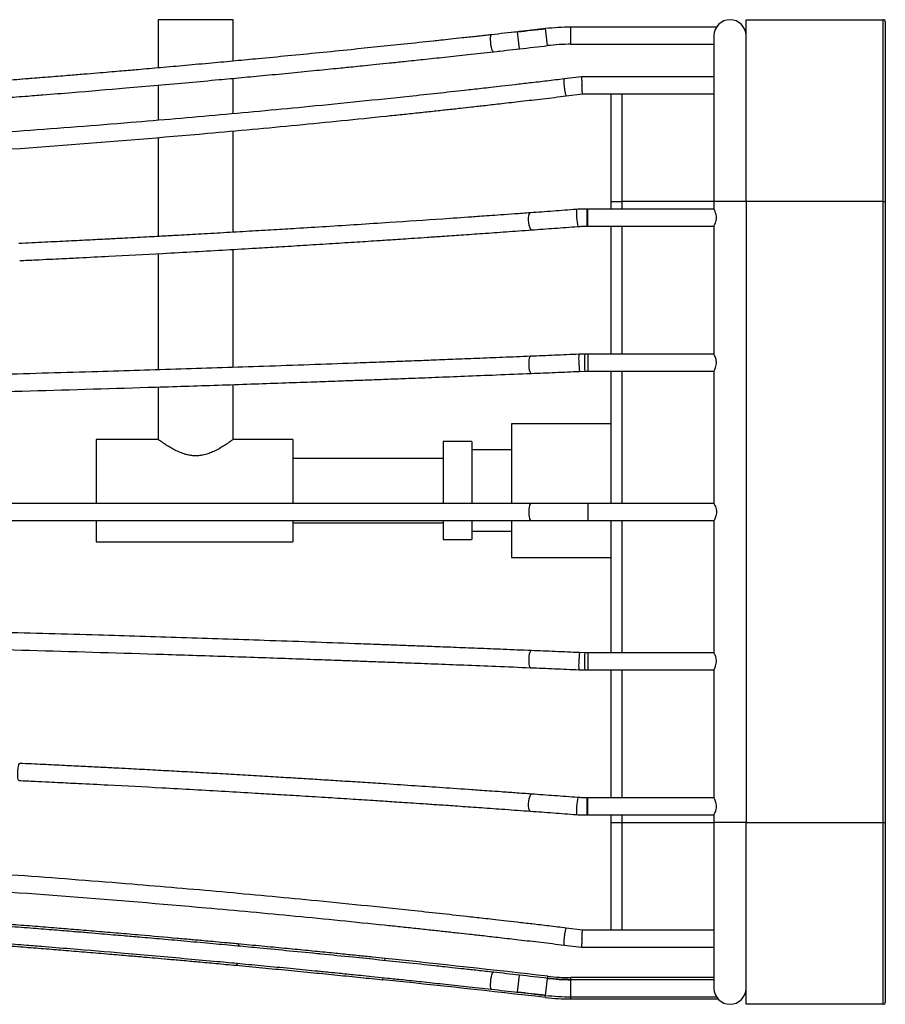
# Model space of a CAD drawing. Header units: millimetres. Extents: x 3 to 415, y 5 to 292.
# Tile 6 of 17: x 77 to 117, y 189 to 235. Entities that reach past the tile are written whole.
import ezdxf

# ---------------------------------------------------------------- set-up
doc = ezdxf.new("R2010")
doc.units = ezdxf.units.MM

msp = doc.modelspace()

# ---------------------------------------------------------------- linework, layer by layer
at = {"color": 7, "linetype": 'Continuous', "lineweight": 25}
for p, q in [((83.0283, 234.7426), (83.0283, 232.4995)), ((86.5283, 234.7426), (83.0283, 234.7426)), ((86.5283, 232.8166), (86.5283, 234.7426)), ((110.4745, 234.7426), (116.8745, 234.7426)), ((110.4745, 226.2426), (110.4745, 234.7426)), ((116.8745, 226.2426), (116.8745, 234.7426)), ((116.9745, 234.6426), (116.9745, 226.2426)), ((101.1117, 234.3246), (100.0746, 234.2062)), ((109.0901, 234.3926), (102.2996, 234.3926)), ((98.8811, 234.0718), (97.6353, 233.934)), ((108.9745, 233.9926), (108.9745, 226.2426)), ((98.9067, 233.2698), (98.9698, 233.2768)), ((99.7902, 233.3689), (99.8988, 233.3811)), ((102.2996, 233.5926), (108.9745, 233.5926)), ((86.5283, 230.3482), (86.5283, 232.0031)), ((102.7935, 232.0718), (101.9834, 231.9742)), ((102.7935, 232.0718), (101.9834, 231.9742)), ((102.7886, 232.0712), (102.7884, 232.0712)), ((108.9745, 232.0712), (102.7886, 232.0712)), ((83.0283, 231.6859), (83.0283, 230.0426)), ((102.0786, 231.1799), (102.8369, 231.2712)), ((102.0786, 231.1799), (102.8369, 231.2712)), ((102.8363, 231.2712), (108.9745, 231.2712)), ((104.1753, 231.2712), (104.1745, 231.2426)), ((104.1745, 226.2426), (104.1745, 231.2426)), ((86.5283, 224.811), (86.5283, 229.5462)), ((83.0283, 229.245), (83.0283, 224.6151)), ((103.0892, 225.8973), (103.0389, 225.8973)), ((108.976, 225.8973), (103.0892, 225.8973)), ((104.1745, 225.8973), (104.1745, 226.2426)), ((104.1745, 226.2426), (104.6745, 226.2426)), ((108.9745, 226.2426), (108.9745, 225.8943)), ((116.8745, 226.2426), (110.4745, 226.2426)), ((110.4745, 226.2426), (110.4745, 197.2426)), ((116.8745, 197.2426), (116.8745, 226.2426)), ((116.8745, 226.2426), (116.9745, 226.2426)), ((116.9745, 226.2426), (116.9745, 197.2426)), ((103.0389, 225.0973), (103.0892, 225.0973)), ((103.0892, 225.0973), (108.9771, 225.0973)), ((104.1745, 219.1172), (104.1745, 225.0973)), ((108.9745, 225.1021), (108.9745, 219.1123)), ((83.0283, 223.8142), (83.0283, 218.3834)), ((86.5283, 218.497), (86.5283, 224.0097)), ((102.9409, 219.1172), (102.6671, 219.1113)), ((103.0892, 219.1172), (102.9409, 219.1172)), ((108.9771, 219.1172), (103.0892, 219.1172)), ((102.7014, 218.312), (102.9409, 218.3172)), ((102.9409, 218.3172), (103.0892, 218.3172)), ((103.0892, 218.3172), (108.976, 218.3172)), ((104.1745, 212.1426), (104.1745, 218.3172)), ((108.9745, 218.3201), (108.9745, 212.1377)), ((83.0283, 217.5822), (83.0283, 215.1284)), ((86.5283, 215.127), (86.5283, 217.6957)), ((104.1745, 215.8664), (99.5246, 215.8664)), ((99.5246, 215.8664), (99.5246, 212.7426)), ((83.0307, 215.1301), (80.1369, 215.1301)), ((80.1369, 215.1301), (80.1369, 212.7426)), ((89.3154, 215.1301), (86.5241, 215.1301)), ((89.3154, 215.1301), (89.3154, 212.7426)), ((97.6727, 215.032), (96.3342, 215.032)), ((96.3342, 215.032), (96.3342, 212.7426)), ((97.6727, 215.032), (97.6727, 212.7426)), ((99.5246, 214.6393), (97.6727, 214.6393)), ((96.3342, 214.2466), (89.3154, 214.2466)), ((80.1369, 212.7426), (80.1369, 212.1426)), ((89.3154, 212.7426), (89.3154, 212.1426)), ((96.3342, 212.7426), (96.3342, 212.1426)), ((97.6727, 212.7426), (97.6727, 212.1426)), ((99.5246, 212.7426), (99.5246, 212.1426)), ((100.4311, 212.1426), (30.9721, 212.1426)), ((103.0892, 212.1426), (100.4311, 212.1426)), ((108.9771, 212.1426), (103.0892, 212.1426)), ((30.9726, 211.3426), (100.4311, 211.3426)), ((80.1369, 211.3426), (80.1369, 210.3551)), ((89.3154, 211.3426), (89.3154, 210.3551)), ((89.3154, 211.2386), (96.3342, 211.2386)), ((96.3342, 211.3426), (96.3342, 210.4533)), ((97.6727, 211.3426), (97.6727, 210.4533)), ((99.5246, 211.3426), (99.5246, 209.6189)), ((100.4311, 211.3426), (103.0892, 211.3426)), ((103.0892, 211.3426), (108.976, 211.3426)), ((104.1745, 205.1681), (104.1745, 211.3426)), ((108.9745, 211.3455), (108.9745, 205.1632)), ((97.6727, 210.846), (99.5246, 210.846)), ((80.1369, 210.3551), (89.3154, 210.3551)), ((96.3342, 210.4533), (97.6727, 210.4533)), ((99.5246, 209.6189), (104.1745, 209.6189)), ((102.9409, 205.1681), (102.7014, 205.1732)), ((103.0892, 205.1681), (102.9409, 205.1681)), ((108.9771, 205.1681), (103.0892, 205.1681)), ((102.6671, 204.374), (102.9409, 204.3681)), ((102.9409, 204.3681), (103.0892, 204.3681)), ((103.0892, 204.3681), (108.976, 204.3681)), ((104.1745, 198.388), (104.1745, 204.3681)), ((108.9745, 204.371), (108.9745, 198.3851)), ((103.0892, 198.388), (103.0389, 198.388)), ((108.976, 198.388), (103.0892, 198.388)), ((103.0389, 197.588), (103.0892, 197.588)), ((103.0892, 197.588), (108.9771, 197.588)), ((104.1745, 197.2426), (104.1745, 197.588)), ((108.9745, 197.5929), (108.9745, 197.2426)), ((104.1745, 192.2426), (104.1745, 197.2426)), ((104.1745, 197.2426), (104.6745, 197.2426)), ((108.9745, 197.2426), (108.9745, 189.4926)), ((110.4745, 188.7426), (110.4745, 197.2426)), ((110.4745, 197.2426), (116.8745, 197.2426)), ((116.8745, 188.7426), (116.8745, 197.2426)), ((116.8745, 197.2426), (116.9745, 197.2426)), ((116.9745, 197.2426), (116.9745, 188.8426)), ((102.8369, 192.214), (102.0786, 192.3054)), ((108.9745, 192.2141), (102.8363, 192.2141)), ((104.1745, 192.2426), (104.1753, 192.2141)), ((101.9834, 191.511), (102.7935, 191.4135)), ((102.7884, 191.4141), (102.7886, 191.4141)), ((102.7886, 191.4141), (108.9745, 191.4141)), ((81.6867, 191.1129), (82.0107, 191.0851)), ((90.2825, 191.1221), (90.2609, 191.1243)), ((90.5707, 191.0936), (90.4441, 191.1062)), ((90.1823, 190.3282), (90.207, 190.3257)), ((108.9745, 189.9926), (102.2996, 189.9926)), ((101.9388, 189.8994), (101.2031, 189.9555)), ((108.9745, 189.8926), (102.2996, 189.8926)), ((98.5945, 189.4454), (98.6058, 189.4441)), ((102.2996, 189.0926), (109.0873, 189.0926)), ((102.2996, 188.9926), (109.1628, 188.9926)), ((116.8745, 188.7426), (110.4745, 188.7426))]:
    msp.add_line(p, q, dxfattribs=at)
at = {"color": 8, "linetype": 'Continuous', "lineweight": 25}
for p, q in [((99.8988, 233.3811), (99.8089, 234.1761)), ((101.2031, 233.5298), (101.1117, 234.3246)), ((102.2996, 233.5926), (102.2996, 234.3926)), ((104.6745, 231.2712), (104.6745, 226.2426)), ((103.0892, 225.0973), (103.0892, 225.8973)), ((104.6745, 226.2426), (104.6745, 225.8973)), ((108.9745, 226.2426), (104.6745, 226.2426)), ((110.4745, 226.2426), (108.9745, 226.2426)), ((104.6745, 225.0973), (104.6745, 219.1172)), ((103.0892, 219.1172), (103.0892, 218.7192)), ((103.0892, 218.7192), (103.0892, 218.3172)), ((104.6745, 218.3172), (104.6745, 212.1426)), ((103.0892, 212.1426), (103.0892, 211.7426)), ((103.0892, 211.7426), (103.0892, 211.3426)), ((104.6745, 211.3426), (104.6745, 205.1681)), ((103.0892, 205.1681), (103.0892, 204.7661)), ((103.0892, 204.7661), (103.0892, 204.3681)), ((104.6745, 204.3681), (104.6745, 198.388)), ((103.0892, 197.588), (103.0892, 198.388)), ((104.6745, 197.588), (104.6745, 197.2426)), ((104.6745, 197.2426), (104.6745, 192.2141)), ((104.6745, 197.2426), (108.9745, 197.2426)), ((110.4745, 197.2426), (108.9745, 197.2426)), ((93.6154, 190.7903), (93.6251, 190.8845)), ((99.8089, 189.3092), (99.8988, 190.1041)), ((101.2037, 189.9609), (101.2145, 190.0548)), ((102.2996, 189.8981), (102.2996, 189.9926)), ((93.522, 189.8898), (93.531, 189.9766)), ((101.1117, 189.1607), (101.2031, 189.9555)), ((102.2996, 189.0926), (102.2996, 189.8926)), ((101.1003, 189.0613), (101.1117, 189.1607)), ((102.2996, 188.9926), (102.2996, 189.0926))]:
    msp.add_line(p, q, dxfattribs=at)
at = {"color": 8, "linetype": 'Continuous', "lineweight": 25, "flags": 128}
for points in [[(98.68, 233.2445), (98.661, 233.2524), (98.6339, 233.2932), (98.607, 233.365), (98.5826, 233.4614), (98.563, 233.5739), (98.5498, 233.6924), (98.5442, 233.8064), (98.5468, 233.9058), (98.5573, 233.9818), (98.5747, 234.0276), (98.5915, 234.0396)], [(100.4604, 224.9211), (100.4358, 224.9296), (100.4033, 224.971), (100.3733, 225.0435), (100.3484, 225.1406), (100.3308, 225.2536), (100.3222, 225.3726), (100.3232, 225.4868), (100.3339, 225.5863), (100.3531, 225.662), (100.3793, 225.7074), (100.402, 225.719)], [(100.4147, 219.0163), (100.4073, 219.0151), (100.3775, 218.988), (100.3524, 218.9279), (100.3344, 218.8402), (100.3249, 218.7326), (100.3249, 218.6147)], [(100.3249, 218.6147), (100.3343, 218.497), (100.3523, 218.3899), (100.3774, 218.303), (100.4072, 218.2439), (100.4391, 218.218), (100.4478, 218.217)], [(100.4311, 212.1426), (100.4232, 212.1415), (100.3923, 212.115), (100.3648, 212.0554), (100.3433, 211.968), (100.3295, 211.8605), (100.3248, 211.7426)], [(100.3248, 211.7426), (100.3295, 211.6247), (100.3433, 211.5173), (100.3648, 211.4299), (100.3923, 211.3703), (100.4232, 211.3437), (100.4311, 211.3426)], [(100.4479, 205.2682), (100.4391, 205.2673), (100.4072, 205.2414), (100.3774, 205.1823), (100.3523, 205.0954), (100.3343, 204.9883), (100.3249, 204.8706)], [(100.3249, 204.8706), (100.3249, 204.7527), (100.3344, 204.6451), (100.3524, 204.5573), (100.3775, 204.4973), (100.4073, 204.4702), (100.4146, 204.4689)], [(76.5234, 199.1982), (76.5071, 199.2094), (76.4886, 199.2543), (76.4748, 199.3298), (76.467, 199.429), (76.4659, 199.5433), (76.4716, 199.6624), (76.4835, 199.7757), (76.5007, 199.8733), (76.5215, 199.9463), (76.5442, 199.9884), (76.5609, 199.9973)], [(100.4021, 197.7662), (100.3793, 197.7778), (100.3531, 197.8232), (100.3339, 197.899), (100.3232, 197.9984), (100.3222, 198.1127), (100.3308, 198.2316), (100.3484, 198.3446), (100.3733, 198.4417), (100.4033, 198.5142), (100.4358, 198.5557), (100.4604, 198.5641)], [(98.5916, 189.4457), (98.5747, 189.4577), (98.5573, 189.5035), (98.5468, 189.5794), (98.5442, 189.6789), (98.5498, 189.7929), (98.563, 189.9114), (98.5826, 190.0238), (98.607, 190.1202), (98.6339, 190.192), (98.661, 190.2328), (98.68, 190.2408)]]:
    msp.add_lwpolyline(points, dxfattribs=at)
at = {"color": 7, "linetype": 'Continuous', "lineweight": 25}
for centre, radius, start, end in [((109.7245, 233.9926), 0.75, 0, 180), ((116.8745, 234.6426), 0.1, 0, 90), ((23.1154, 912.7267), 682.871, 276.4485179, 276.5585359), ((102.2996, 223.9926), 10.4, 90, 96.55854), ((23.1154, 912.7267), 683.671, 276.4485179, 276.5585359), ((102.2996, 223.9926), 9.6, 90, 96.55854), ((23.1154, -489.2414), 683.771, 83.4414641, 84.0811975), ((23.1154, -489.2414), 683.671, 83.4414641, 83.5514821), ((102.2996, 199.4926), 9.5, 263.44146, 270), ((23.1154, -489.2414), 682.771, 83.4414641, 84.0811975), ((102.2996, 199.4926), 9.6, 263.44146, 270), ((23.1154, -489.2414), 682.871, 83.4414641, 83.5514821), ((102.2996, 199.4926), 10.5, 263.44146, 270), ((102.2996, 199.4926), 10.4, 263.44146, 270), ((109.7245, 189.4926), 0.75, 180, 0), ((116.8745, 188.8426), 0.1, 270, 0)]:
    msp.add_arc(centre, radius, start, end, dxfattribs=at)
at = {"color": 8, "linetype": 'Continuous', "lineweight": 25}
for centre, radius, start, end in [((105.5302, 225.7023), 2.9782, 176.59618, 192.0336), ((132.4934, 225.4973), 29.4573, 179.22196, 180.77804), ((104.7747, 218.9169), 2.1165, 174.72979, 185.51506), ((108.6801, 218.8326), 5.7462, 177.1618, 181.13112), ((104.8348, 218.6916), 2.1669, 179.4221, 190.08921), ((108.8036, 218.6047), 5.8697, 178.88205, 182.8077), ((104.8381, 204.7934), 2.1703, 169.92111, 180.57161), ((108.8036, 204.8806), 5.8697, 177.1923, 181.11795), ((104.7713, 204.5684), 2.1131, 174.47835, 185.28095), ((108.6801, 204.6526), 5.7462, 178.86888, 182.8382), ((105.5318, 197.7827), 2.9798, 167.96806, 183.39721), ((132.4934, 197.988), 29.4573, 179.22196, 180.77804), ((86.6916, 191.4467), 0.1289, 6.24261, 63.69193), ((86.622, 190.6889), 0.127, 285.45831, 342.49457)]:
    msp.add_arc(centre, radius, start, end, dxfattribs=at)
at = {"color": 7, "linetype": 'Continuous', "lineweight": 25}
for points, knots in [([(99.8089, 234.1761), (99.6045, 234.153), (99.1956, 234.1069), (98.7929, 234.062), (98.5915, 234.0396)], [0, 0, 0, 0, 0.49977611, 1, 1, 1, 1]), ([(101.1117, 234.3246), (100.8137, 234.2904), (100.2916, 234.2305), (99.7693, 234.1716), (99.5451, 234.1464)], [0, 0, 0, 0, 0.570712, 1, 1, 1, 1]), ([(98.5915, 234.0396), (98.3462, 234.0124), (97.8875, 233.9615), (97.2469, 233.8913), (96.7022, 233.8321), (96.2519, 233.7834), (95.5332, 233.7062), (94.1371, 233.558), (92.3653, 233.375), (90.5557, 233.1935), (89.1109, 233.0517), (87.8114, 232.9269), (86.6237, 232.815), (85.4924, 232.7102), (84.321, 232.6037), (83.1745, 232.5016), (82.316, 232.4265), (81.7142, 232.3745), (81.3073, 232.3396), (80.8396, 232.2997), (80.2993, 232.2541), (79.6863, 232.2028), (78.9529, 232.1422), (78.0895, 232.0718), (77.0864, 231.9915), (75.9817, 231.9047), (75.211, 231.8458), (74.8088, 231.8151)], [0, 0, 0, 0, 0.0312211, 0.0583677, 0.0814441, 0.1004534, 0.1155725, 0.1727217, 0.2776318, 0.3400785, 0.4016737, 0.4602257, 0.5041384, 0.5514907, 0.602814, 0.6516743, 0.6957731, 0.7107698, 0.7273234, 0.7469102, 0.7695303, 0.7951838, 0.8238711, 0.8615765, 0.9034981, 0.9496382, 1, 1, 1, 1]), ([(74.8693, 231.0173), (75.1187, 231.0364), (75.5849, 231.0719), (76.2349, 231.1223), (76.787, 231.1656), (77.2428, 231.2016), (77.9709, 231.2597), (79.3847, 231.3742), (81.1745, 231.5244), (82.997, 231.6826), (84.4487, 231.8119), (85.7519, 231.9306), (86.9417, 232.0412), (88.0736, 232.1483), (89.2431, 232.2609), (90.3848, 232.3728), (91.2378, 232.4579), (91.8362, 232.5182), (92.2416, 232.5593), (92.7078, 232.6068), (93.2455, 232.662), (93.8547, 232.7251), (94.5826, 232.8011), (95.4384, 232.8916), (96.4312, 232.9979), (97.523, 233.1164), (98.2832, 233.2005), (98.6799, 233.2445)], [0, 0, 0, 0, 0.031189, 0.0582987, 0.0813298, 0.1002832, 0.1153554, 0.172511, 0.277395, 0.3398262, 0.4013732, 0.4598724, 0.503783, 0.5511805, 0.6025057, 0.6512768, 0.6952938, 0.7102747, 0.7269055, 0.7465586, 0.7692357, 0.7949385, 0.8236694, 0.8614221, 0.9033902, 0.9495802, 1, 1, 1, 1]), ([(98.6799, 233.2445), (98.8816, 233.2669), (99.2847, 233.3119), (99.6941, 233.358), (99.8988, 233.3811)], [0, 0, 0, 0, 0.50021798, 1, 1, 1, 1]), ([(78.5554, 232.11), (76.2484, 231.9288), (71.6229, 231.5656), (65.0139, 231.1327), (58.7375, 230.7766), (52.8069, 230.4929), (48.4766, 230.3232), (45.7507, 230.2306), (44.6274, 230.1942), (43.4907, 230.1593), (42.3305, 230.1257), (41.1401, 230.0932), (39.9452, 230.0627), (38.8445, 230.0365), (37.8806, 230.0151), (37.2105, 230.001), (36.7419, 229.9916), (36.4199, 229.9852), (36.0482, 229.9781), (35.5721, 229.9692), (34.981, 229.9586), (34.2653, 229.9465), (33.4502, 229.9337), (32.5357, 229.9204), (31.6594, 229.9088), (31.088, 229.9023), (30.8545, 229.8997)], [0, 0, 0, 0, 0.1457387, 0.2921996, 0.4164697, 0.54074, 0.6650102, 0.6884441, 0.7118782, 0.7355254, 0.7597944, 0.7846958, 0.8102302, 0.8347762, 0.853757, 0.8707106, 0.8768161, 0.8831528, 0.8909115, 0.9001346, 0.9130242, 0.9279904, 0.9450339, 0.9641557, 0.9853571, 1, 1, 1, 1]), ([(101.9834, 231.9742), (101.7123, 231.9419), (101.1798, 231.8783), (100.4144, 231.7885), (99.7168, 231.7074), (99.1067, 231.6374), (98.5843, 231.5779), (98.1348, 231.5271), (97.7276, 231.4815), (97.0409, 231.4049), (96.0509, 231.2962), (93.6429, 231.0374), (90.269, 230.6934), (85.9295, 230.2867), (81.4794, 229.904), (76.7498, 229.5375), (71.7395, 229.1955), (66.7923, 228.9035), (61.9104, 228.6595), (57.0956, 228.4613), (52.2728, 228.3055), (47.6364, 228.1967), (43.1886, 228.1294), (40.1002, 228.1067), (38.1812, 228.1014), (37.4422, 228.1004), (36.7263, 228.1004), (36.0425, 228.1012), (35.4224, 228.1028), (34.8093, 228.105), (34.1499, 228.108), (33.359, 228.1127), (32.4366, 228.1197), (31.6259, 228.127), (31.1226, 228.1328), (30.9706, 228.1346)], [0, 0, 0, 0, 0.0116931, 0.0229704, 0.0329845, 0.0417374, 0.0492303, 0.0554643, 0.0610682, 0.0667371, 0.0849783, 0.1035874, 0.1700536, 0.2293985, 0.2887436, 0.3593923, 0.4300411, 0.50069, 0.5681278, 0.6355655, 0.7030034, 0.7704412, 0.8297868, 0.8891323, 0.8995772, 0.910001, 0.920022, 0.9294984, 0.9385753, 0.9459324, 0.955117, 0.9661304, 0.9789743, 0.9936509, 1, 1, 1, 1]), ([(101.9834, 231.9742), (101.982, 231.974), (101.9806, 231.9732), (101.978, 231.9703), (101.9768, 231.9683), (101.9734, 231.9602), (101.9715, 231.9523), (101.9684, 231.9318), (101.9673, 231.9194), (101.9659, 231.8901), (101.9656, 231.8731), (101.9659, 231.836), (101.9664, 231.8158), (101.9683, 231.7721), (101.9697, 231.7487), (101.9732, 231.7005), (101.9753, 231.6755), (101.9803, 231.6238), (101.9831, 231.5979), (101.9893, 231.546), (101.9928, 231.5196), (102.0001, 231.4686), (102.0039, 231.4439), (102.0119, 231.3961), (102.0161, 231.3729), (102.0245, 231.3302), (102.0288, 231.3104), (102.0374, 231.2739), (102.0416, 231.2577), (102.0499, 231.2296), (102.054, 231.2176), (102.0618, 231.1983), (102.0654, 231.1912), (102.0706, 231.1841), (102.0723, 231.1824), (102.0755, 231.1802), (102.0771, 231.1797), (102.0786, 231.1799)], [0, 0, 0, 0, 0.03125, 0.03125, 0.0625, 0.0625, 0.125, 0.125, 0.1875, 0.1875, 0.25, 0.25, 0.3125, 0.3125, 0.375, 0.375, 0.4375, 0.4375, 0.5, 0.5, 0.5625, 0.5625, 0.625, 0.625, 0.6875, 0.6875, 0.75, 0.75, 0.8125, 0.8125, 0.875, 0.875, 0.9375, 0.9375, 0.96875, 0.96875, 1, 1, 1, 1]), ([(102.7886, 232.0659), (102.7885, 232.0672), (102.7882, 232.0723), (102.7905, 232.034), (102.7953, 231.9556), (102.8021, 231.8422), (102.8081, 231.7427), (102.8116, 231.6852), (102.8124, 231.6724), (102.8124, 231.6712)], [0, 0, 0, 0, 0.0800694, 0.2943028, 0.5086247, 0.7236387, 0.9386435, 0.9941729, 1, 1, 1, 1]), ([(102.8363, 231.2765), (102.8363, 231.2751), (102.8366, 231.27), (102.8343, 231.3083), (102.8296, 231.3868), (102.8228, 231.5001), (102.8167, 231.5997), (102.8133, 231.6572), (102.8125, 231.6699), (102.8124, 231.6712)], [0, 0, 0, 0, 0.0806406, 0.2947413, 0.5089302, 0.7238103, 0.9386813, 0.9941766, 1, 1, 1, 1]), ([(54.3244, 227.5786), (54.915, 227.5958), (57.193, 227.6623), (61.1501, 227.8259), (66.6522, 228.0914), (72.5972, 228.4445), (78.9783, 228.8973), (84.6148, 229.3638), (89.5135, 229.8169), (92.5369, 230.12), (94.4114, 230.3164), (95.1328, 230.393), (95.8313, 230.4681), (96.4979, 230.5405), (97.102, 230.607), (97.6991, 230.6732), (98.341, 230.7452), (99.1103, 230.8324), (100.0068, 230.9355), (101.0106, 231.0526), (101.715, 231.1366), (102.0786, 231.1799)], [0, 0, 0, 0, 0.0366516, 0.141372, 0.2460926, 0.3793725, 0.5126527, 0.6459333, 0.7338996, 0.821866, 0.8373482, 0.8527992, 0.8676535, 0.8817007, 0.895155, 0.9060587, 0.9196721, 0.9359977, 0.955037, 0.9767911, 1, 1, 1, 1]), ([(102.5573, 225.8791), (102.1935, 225.8518), (101.4656, 225.7971), (100.7566, 225.745), (100.402, 225.719)], [0, 0, 0, 0, 0.4997826, 1, 1, 1, 1]), ([(103.0389, 225.8973), (102.9585, 225.8965), (102.7977, 225.895), (102.6374, 225.8844), (102.5573, 225.8791)], [0, 0, 0, 0, 0.49977068, 1, 1, 1, 1]), ([(109.0901, 225.4973), (109.0876, 225.5385), (109.0828, 225.6208), (109.0497, 225.7328), (109.0115, 225.8255), (108.9796, 225.8878), (108.9771, 225.8923), (108.9761, 225.8943)], [0, 0, 0, 0, 0.1932107, 0.3856745, 0.5963981, 0.823549, 1, 1, 1, 1]), ([(100.402, 225.719), (100.1561, 225.7011), (99.6963, 225.6676), (99.0543, 225.6214), (98.5081, 225.5825), (98.0566, 225.5506), (97.3361, 225.4999), (95.9363, 225.4029), (94.1593, 225.2834), (92.3437, 225.1653), (90.8938, 225.0734), (89.5894, 224.9927), (88.3971, 224.9206), (87.2612, 224.8532), (86.0847, 224.785), (84.933, 224.7197), (84.0704, 224.6719), (83.4657, 224.6388), (83.0569, 224.6166), (82.587, 224.5913), (82.044, 224.5624), (81.428, 224.53), (80.6908, 224.4918), (79.8228, 224.4475), (78.8142, 224.3971), (77.7033, 224.3428), (76.9281, 224.3062), (76.5235, 224.2871)], [0, 0, 0, 0, 0.0312251, 0.0583757, 0.0814566, 0.1004715, 0.1155954, 0.1727422, 0.2776523, 0.3400989, 0.4016968, 0.4602516, 0.5041631, 0.5515105, 0.6028323, 0.6516972, 0.6957999, 0.7107972, 0.7273459, 0.7469285, 0.7695448, 0.795195, 0.8238794, 0.861582, 0.9035013, 0.9496396, 1, 1, 1, 1]), ([(108.9771, 225.1021), (108.9764, 225.1008), (108.974, 225.0962), (108.9909, 225.1281), (109.0222, 225.1931), (109.0618, 225.2953), (109.0871, 225.4049), (109.0894, 225.4752), (109.0901, 225.4973)], [0, 0, 0, 0, 0.073771, 0.2605607, 0.4545312, 0.669992, 0.8965116, 1, 1, 1, 1]), ([(100.4603, 224.9211), (100.8153, 224.9472), (101.5249, 224.9993), (102.2534, 225.054), (102.6175, 225.0814)], [0, 0, 0, 0, 0.50021, 1, 1, 1, 1]), ([(102.6175, 225.0814), (102.6876, 225.086), (102.8279, 225.0953), (102.9686, 225.0966), (103.0389, 225.0973)], [0, 0, 0, 0, 0.5002703, 1, 1, 1, 1]), ([(76.5609, 223.488), (76.8117, 223.4998), (77.2805, 223.5218), (77.9341, 223.5533), (78.4891, 223.5803), (78.9473, 223.6029), (79.6793, 223.6393), (81.1002, 223.7112), (82.8985, 223.8062), (84.729, 223.9069), (86.1868, 223.9894), (87.4951, 224.0656), (88.6893, 224.1367), (89.8253, 224.2057), (90.9987, 224.2785), (92.1439, 224.3511), (92.9994, 224.4063), (93.5995, 224.4455), (94.0062, 224.4723), (94.4738, 224.5032), (95.013, 224.5392), (95.6239, 224.5804), (96.3537, 224.6301), (97.2116, 224.6893), (98.2068, 224.759), (99.301, 224.8368), (100.0627, 224.8922), (100.4603, 224.9211)], [0, 0, 0, 0, 0.0311894, 0.0582983, 0.081328, 0.1002795, 0.1153502, 0.1725034, 0.2773826, 0.3398108, 0.401353, 0.459847, 0.5037563, 0.5511556, 0.602479, 0.6512407, 0.6952484, 0.7102272, 0.7268641, 0.7465222, 0.7692033, 0.7949095, 0.8236435, 0.8614, 0.903373, 0.94957, 1, 1, 1, 1]), ([(100.4145, 219.0163), (99.979, 218.9983), (99.1409, 218.9637), (97.9316, 218.9149), (96.8205, 218.8708), (95.8077, 218.8312), (94.8979, 218.7961), (94.0901, 218.7654), (93.3833, 218.7388), (92.754, 218.7154), (91.6685, 218.6753), (90.0732, 218.6177), (87.3809, 218.5238), (84.0897, 218.4147), (79.9692, 218.2874), (75.5895, 218.1629), (70.9493, 218.0436), (65.8734, 217.9266), (60.359, 217.8166), (54.4042, 217.7183), (49.8998, 217.6596), (46.8562, 217.6266), (45.2858, 217.611), (43.7514, 217.5971), (42.2828, 217.5852), (41.1595, 217.5769), (40.3225, 217.5713), (39.711, 217.5673), (39.0062, 217.5631), (38.2074, 217.5586), (37.3145, 217.554), (36.2597, 217.5492), (35.0305, 217.5443), (33.6145, 217.5399), (32.247, 217.5367), (31.3512, 217.5356), (30.9715, 217.5352)], [0, 0, 0, 0, 0.0192539, 0.0370445, 0.0533739, 0.0682443, 0.0816574, 0.0934139, 0.1037674, 0.1127197, 0.1210553, 0.1514186, 0.1826712, 0.2388996, 0.295128, 0.3620667, 0.4290054, 0.4959441, 0.5811382, 0.6663323, 0.7515267, 0.7740182, 0.7965097, 0.8186603, 0.8395858, 0.8592401, 0.8666246, 0.8753164, 0.8853427, 0.8967044, 0.9094026, 0.9234385, 0.9417001, 0.9618246, 0.9838154, 1, 1, 1, 1]), ([(102.6671, 219.1113), (102.2869, 219.0951), (101.526, 219.0626), (100.7852, 219.0318), (100.4145, 219.0163)], [0, 0, 0, 0, 0.4996918, 1, 1, 1, 1]), ([(108.9761, 218.3201), (108.9756, 218.3191), (108.9722, 218.3127), (108.9861, 218.3387), (109.0142, 218.3955), (109.0537, 218.4908), (109.0867, 218.6151), (109.0935, 218.7493), (109.0749, 218.8694), (109.0416, 218.9753), (109.0037, 219.0615), (108.9767, 219.1131), (108.977, 219.1125), (108.9771, 219.1123)], [0, 0, 0, 0, 0.0162629, 0.1104721, 0.2058848, 0.3112304, 0.4247753, 0.5289447, 0.6194125, 0.7139826, 0.8224597, 0.9352875, 1, 1, 1, 1]), ([(30.9725, 216.7351), (31.2443, 216.7354), (31.9337, 216.7362), (33.0062, 216.7385), (34.1559, 216.7415), (35.2026, 216.745), (36.142, 216.7487), (36.9752, 216.7524), (37.7037, 216.756), (38.3519, 216.7594), (39.4692, 216.7657), (41.1087, 216.7762), (43.8694, 216.7974), (47.2334, 216.8292), (51.4278, 216.8785), (55.8658, 216.9418), (60.545, 217.0212), (65.6386, 217.1214), (71.1417, 217.2467), (77.0474, 217.4014), (81.4869, 217.533), (84.4749, 217.6279), (86.014, 217.6782), (87.5155, 217.7286), (88.9503, 217.778), (90.0461, 217.8166), (90.8617, 217.8458), (91.4572, 217.8673), (92.143, 217.8923), (92.9198, 217.9209), (93.7873, 217.9533), (94.8112, 217.9921), (96.0029, 218.0381), (97.3737, 218.092), (98.8699, 218.1519), (99.9077, 218.1947), (100.4477, 218.217)], [0, 0, 0, 0, 0.0115774, 0.0293686, 0.0456989, 0.0605702, 0.0739843, 0.0857419, 0.0960967, 0.1050505, 0.1133859, 0.143749, 0.1750014, 0.23123, 0.2874586, 0.3543974, 0.4213362, 0.4882752, 0.5734696, 0.6586639, 0.7438587, 0.7663503, 0.7888419, 0.8109934, 0.83192, 0.8515753, 0.8589584, 0.8676486, 0.8776735, 0.8890339, 0.901731, 0.9157659, 0.9340266, 0.9541502, 0.9761401, 1, 1, 1, 1]), ([(100.4477, 218.217), (100.8186, 218.2325), (101.5597, 218.2633), (102.321, 218.2958), (102.7014, 218.312)], [0, 0, 0, 0, 0.5003042, 1, 1, 1, 1]), ([(86.5241, 215.127), (86.5248, 215.1275), (86.5266, 215.1289), (86.4917, 215.1033), (86.425, 215.0552), (86.327, 214.9862), (86.1975, 214.8985), (86.0285, 214.7904), (85.8195, 214.6685), (85.5877, 214.553), (85.3496, 214.4599), (85.1295, 214.3995), (84.9107, 214.3677), (84.7039, 214.364), (84.4976, 214.3868), (84.2751, 214.438), (84.0404, 214.5218), (83.8044, 214.6331), (83.5899, 214.7529), (83.4042, 214.8687), (83.2495, 214.9723), (83.1306, 215.0559), (83.0548, 215.1107), (83.0237, 215.1335), (83.03, 215.1289), (83.0307, 215.1284)], [0, 0, 0, 0, 0.0232828, 0.0670427, 0.1083586, 0.1506579, 0.1966185, 0.2435291, 0.2982198, 0.354231, 0.3972461, 0.4412819, 0.4767615, 0.5132505, 0.5487428, 0.5851782, 0.6348447, 0.6859077, 0.7373461, 0.7898733, 0.8397772, 0.8910164, 0.9409931, 0.9929627, 1, 1, 1, 1]), ([(108.9771, 212.1377), (108.9764, 212.1391), (108.974, 212.1437), (108.9909, 212.1118), (109.0222, 212.0468), (109.0618, 211.9446), (109.0871, 211.835), (109.0894, 211.7647), (109.0901, 211.7426)], [0, 0, 0, 0, 0.073771, 0.2605607, 0.4545312, 0.669992, 0.8965116, 1, 1, 1, 1]), ([(109.0901, 211.7426), (109.0876, 211.7014), (109.0828, 211.619), (109.0497, 211.5071), (109.0115, 211.4144), (108.9796, 211.3521), (108.9771, 211.3475), (108.9761, 211.3455)], [0, 0, 0, 0, 0.1932107, 0.3856745, 0.5963981, 0.823549, 1, 1, 1, 1]), ([(100.4477, 205.2683), (100.012, 205.2862), (99.1735, 205.3209), (97.9636, 205.3697), (96.852, 205.4139), (95.8387, 205.4535), (94.9285, 205.4886), (94.1203, 205.5193), (93.4131, 205.5459), (92.7835, 205.5694), (91.6975, 205.6094), (90.1014, 205.667), (87.4078, 205.761), (84.115, 205.8701), (79.9926, 205.9975), (75.6109, 206.122), (70.9684, 206.2415), (65.8902, 206.3584), (60.3732, 206.4685), (54.4157, 206.5669), (49.9093, 206.6256), (46.8643, 206.6587), (45.2932, 206.6743), (43.7581, 206.6881), (42.2889, 206.7001), (41.1651, 206.7083), (40.3277, 206.714), (39.7159, 206.7179), (39.0108, 206.7222), (38.2116, 206.7267), (37.3183, 206.7312), (36.263, 206.7361), (35.0333, 206.7409), (33.6166, 206.7453), (32.2482, 206.7486), (31.3517, 206.7496), (30.9715, 206.7501)], [0, 0, 0, 0, 0.0192538, 0.0370441, 0.0533733, 0.0682435, 0.0816564, 0.0934127, 0.1037659, 0.1127179, 0.1210534, 0.1514166, 0.1826691, 0.2388971, 0.2951249, 0.3620628, 0.4290007, 0.4959386, 0.5811314, 0.6663242, 0.7515171, 0.7740082, 0.7964994, 0.8186495, 0.8395745, 0.8592283, 0.8666129, 0.8753047, 0.885331, 0.8966927, 0.9093907, 0.9234264, 0.9416878, 0.9618121, 0.9838025, 1, 1, 1, 1]), ([(30.9725, 205.9501), (31.2438, 205.9498), (31.9326, 205.9491), (33.0044, 205.9468), (34.1535, 205.9437), (35.1998, 205.9402), (36.1387, 205.9365), (36.9716, 205.9329), (37.6998, 205.9293), (38.3477, 205.9259), (39.4644, 205.9196), (41.1032, 205.9091), (43.8627, 205.8879), (47.2252, 205.8561), (51.4176, 205.8068), (55.8536, 205.7436), (60.5307, 205.6642), (65.622, 205.564), (71.1225, 205.4388), (77.0254, 205.2841), (81.4628, 205.1527), (84.4493, 205.0578), (85.9877, 205.0075), (87.4885, 204.9571), (88.9226, 204.9078), (90.0178, 204.8692), (90.8331, 204.84), (91.4283, 204.8185), (92.1138, 204.7935), (92.8902, 204.7649), (93.7573, 204.7325), (94.7807, 204.6937), (95.9718, 204.6478), (97.342, 204.5939), (98.8374, 204.534), (99.8747, 204.4912), (100.4145, 204.4689)], [0, 0, 0, 0, 0.0115649, 0.0293564, 0.0456869, 0.0605583, 0.0739726, 0.0857303, 0.0960852, 0.1050389, 0.1133745, 0.1437381, 0.1749911, 0.2312206, 0.2874501, 0.3543899, 0.4213298, 0.4882696, 0.5734651, 0.6586604, 0.7438559, 0.7663476, 0.7888394, 0.8109909, 0.8319175, 0.8515728, 0.8589562, 0.8676467, 0.8776718, 0.8890326, 0.9017299, 0.915765, 0.9340259, 0.9541498, 0.9761399, 1, 1, 1, 1]), ([(102.7014, 205.1732), (102.321, 205.1894), (101.5597, 205.2219), (100.8186, 205.2528), (100.4477, 205.2683)], [0, 0, 0, 0, 0.4996958, 1, 1, 1, 1]), ([(108.9761, 204.371), (108.9756, 204.3701), (108.9722, 204.3637), (108.9861, 204.3896), (109.0142, 204.4465), (109.0537, 204.5417), (109.0867, 204.666), (109.0935, 204.8002), (109.0749, 204.9204), (109.0416, 205.0262), (109.0037, 205.1124), (108.9767, 205.164), (108.977, 205.1634), (108.9771, 205.1632)], [0, 0, 0, 0, 0.0162629, 0.1104721, 0.2058848, 0.3112304, 0.4247753, 0.5289447, 0.6194125, 0.7139826, 0.8224597, 0.9352875, 1, 1, 1, 1]), ([(100.4145, 204.4689), (100.7852, 204.4535), (101.526, 204.4226), (102.2869, 204.3902), (102.6671, 204.374)], [0, 0, 0, 0, 0.5003082, 1, 1, 1, 1]), ([(100.4603, 198.5641), (100.2058, 198.5827), (99.7312, 198.6172), (99.0705, 198.6647), (98.513, 198.7044), (98.0552, 198.7368), (97.3302, 198.7877), (96.3293, 198.857), (94.9953, 198.9475), (93.7903, 199.0274), (92.6995, 199.0984), (91.7675, 199.1581), (90.8843, 199.2138), (90.045, 199.2659), (89.1812, 199.3188), (88.2437, 199.3752), (87.2266, 199.4354), (86.1848, 199.4958), (85.155, 199.5543), (84.1457, 199.6105), (83.3105, 199.6562), (82.6464, 199.6919), (82.1413, 199.7188), (81.6059, 199.747), (81.0029, 199.7784), (80.305, 199.8143), (79.5092, 199.8545), (78.6164, 199.8988), (77.6226, 199.9472), (76.926, 199.9801), (76.5609, 199.9973)], [0, 0, 0, 0, 0.03229195, 0.06020549, 0.08374578, 0.10291695, 0.11816524, 0.17550848, 0.22948515, 0.28663494, 0.32750383, 0.36692853, 0.40396333, 0.43860951, 0.47241917, 0.51245483, 0.55628256, 0.59995717, 0.6429823, 0.68520373, 0.72620779, 0.74735829, 0.76816374, 0.78927303, 0.81417796, 0.8433988, 0.87629954, 0.91336531, 0.95459792, 1, 1, 1, 1]), ([(76.5235, 199.1982), (76.7741, 199.1864), (77.2425, 199.1643), (77.8955, 199.1329), (78.4501, 199.1059), (78.9079, 199.0834), (79.6392, 199.047), (81.0589, 198.9751), (82.8556, 198.8802), (84.6846, 198.7796), (86.1411, 198.6971), (87.4483, 198.6211), (88.6414, 198.55), (89.7764, 198.481), (90.9488, 198.4083), (92.0929, 198.3358), (92.9477, 198.2806), (93.5472, 198.2415), (93.9535, 198.2147), (94.4208, 198.1838), (94.9595, 198.1478), (95.5699, 198.1067), (96.299, 198.057), (97.1562, 197.9979), (98.1504, 197.9282), (99.2437, 197.8505), (100.0048, 197.7951), (100.402, 197.7662)], [0, 0, 0, 0, 0.0311895, 0.0582984, 0.0813281, 0.1002794, 0.1153499, 0.1725036, 0.2773831, 0.3398114, 0.4013535, 0.4598473, 0.5037567, 0.5511561, 0.6024794, 0.6512406, 0.6952477, 0.7102263, 0.7268636, 0.7465219, 0.7692032, 0.7949095, 0.8236436, 0.8614002, 0.9033731, 0.94957, 1, 1, 1, 1]), ([(102.6175, 198.4039), (102.2534, 198.4312), (101.5249, 198.486), (100.8153, 198.5381), (100.4603, 198.5641)], [0, 0, 0, 0, 0.49979, 1, 1, 1, 1]), ([(103.0389, 198.388), (102.9686, 198.3887), (102.8279, 198.39), (102.6876, 198.3993), (102.6175, 198.4039)], [0, 0, 0, 0, 0.4997297, 1, 1, 1, 1]), ([(109.0901, 197.988), (109.0876, 198.0293), (109.0828, 198.1116), (109.0497, 198.2236), (109.0115, 198.3163), (108.9796, 198.3785), (108.9771, 198.3831), (108.9761, 198.3851)], [0, 0, 0, 0, 0.1932107, 0.3856745, 0.5963981, 0.823549, 1, 1, 1, 1]), ([(108.9771, 197.5929), (108.9764, 197.5916), (108.974, 197.5869), (108.9909, 197.6188), (109.0222, 197.6839), (109.0618, 197.786), (109.0871, 197.8956), (109.0894, 197.966), (109.0901, 197.988)], [0, 0, 0, 0, 0.073771, 0.2605607, 0.4545312, 0.669992, 0.8965116, 1, 1, 1, 1]), ([(100.402, 197.7662), (100.7566, 197.7402), (101.4656, 197.6882), (102.1935, 197.6335), (102.5573, 197.6062)], [0, 0, 0, 0, 0.5002174, 1, 1, 1, 1]), ([(102.5573, 197.6062), (102.6374, 197.6009), (102.7977, 197.5903), (102.9585, 197.5888), (103.0389, 197.588)], [0, 0, 0, 0, 0.5002293, 1, 1, 1, 1]), ([(102.0786, 192.3054), (101.8072, 192.3377), (101.274, 192.4014), (100.5075, 192.4914), (99.8089, 192.5725), (99.1978, 192.6427), (98.6744, 192.7023), (98.2242, 192.7531), (97.8164, 192.7989), (97.1286, 192.8755), (96.1372, 192.9844), (93.7255, 193.2436), (90.3465, 193.5881), (86.0005, 193.9954), (81.5436, 194.3786), (76.8071, 194.7457), (71.7893, 195.0881), (66.835, 195.3809), (61.9457, 195.6238), (57.8011, 195.7993), (55.2582, 195.8779), (54.3255, 195.9067)], [0, 0, 0, 0, 0.0173244, 0.0340395, 0.0488854, 0.0618624, 0.0729712, 0.0822127, 0.0905202, 0.0989234, 0.1259624, 0.1535467, 0.2520713, 0.3400397, 0.428008, 0.5327316, 0.6374551, 0.7421784, 0.8421415, 0.9421044, 1, 1, 1, 1]), ([(30.9705, 195.3508), (31.0273, 195.3515), (31.3542, 195.3553), (31.9207, 195.3608), (32.64, 195.3671), (33.2686, 195.3718), (33.8068, 195.3752), (34.2695, 195.3778), (34.6885, 195.3797), (35.3949, 195.3825), (36.4124, 195.385), (38.8845, 195.3849), (42.339, 195.3655), (46.7642, 195.304), (51.2852, 195.2059), (56.0699, 195.0613), (61.1158, 194.8621), (66.6095, 194.5943), (72.5459, 194.2426), (78.9176, 193.7902), (84.5458, 193.3244), (89.4372, 192.872), (92.4561, 192.5693), (94.3277, 192.3732), (95.0481, 192.2968), (95.7455, 192.2218), (96.4111, 192.1494), (97.0143, 192.0831), (97.6105, 192.0169), (98.2513, 191.9451), (99.0194, 191.858), (99.9144, 191.7551), (100.9168, 191.6382), (101.6202, 191.5543), (101.9834, 191.511)], [0, 0, 0, 0, 0.0023754, 0.0136528, 0.0236681, 0.0324224, 0.0399165, 0.0461514, 0.0517556, 0.0574246, 0.0756658, 0.0942751, 0.1607423, 0.2200882, 0.2794341, 0.3500837, 0.4207331, 0.4913826, 0.5812993, 0.6712158, 0.7611322, 0.8204775, 0.8798228, 0.8902677, 0.9006914, 0.9107125, 0.920189, 0.9292659, 0.9366226, 0.9458064, 0.9568182, 0.9696603, 0.9843359, 1, 1, 1, 1]), ([(86.7488, 191.5622), (86.5349, 191.5822), (86.1434, 191.6187), (85.6104, 191.6677), (85.1844, 191.7067), (84.8363, 191.7383), (84.528, 191.7662), (84.2233, 191.7936), (83.4444, 191.8634), (82.4253, 191.9531), (81.1726, 192.0608), (80.1736, 192.1452), (79.2132, 192.2249), (78.2546, 192.3032), (77.2711, 192.382), (76.285, 192.4596), (75.5232, 192.5185), (74.9736, 192.5604), (74.5667, 192.5912), (74.0783, 192.6279), (73.5005, 192.6709), (72.8333, 192.7199), (72.0764, 192.7746), (71.2296, 192.835), (70.635, 192.8763), (70.3227, 192.8981)], [0, 0, 0, 0, 0.0391053, 0.0715742, 0.0974191, 0.1169737, 0.1351944, 0.1537576, 0.1726634, 0.2775385, 0.3399642, 0.4015263, 0.4600415, 0.5153741, 0.5766153, 0.6396493, 0.6954273, 0.7156986, 0.7399901, 0.7697084, 0.8048594, 0.8454513, 0.8914949, 0.9430049, 1, 1, 1, 1]), ([(98.6799, 190.2408), (98.4343, 190.268), (97.975, 190.319), (97.3337, 190.3892), (96.7884, 190.4486), (96.3375, 190.4972), (95.618, 190.5745), (94.2202, 190.7229), (92.4463, 190.9061), (90.6345, 191.0879), (89.188, 191.2299), (87.887, 191.3548), (86.6979, 191.4669), (85.5654, 191.5717), (84.3925, 191.6783), (83.2447, 191.7806), (82.3852, 191.8558), (81.7826, 191.9078), (81.3752, 191.9428), (80.907, 191.9827), (80.366, 192.0284), (79.7523, 192.0797), (79.018, 192.1404), (78.1536, 192.2108), (77.1494, 192.2912), (76.0435, 192.3782), (75.272, 192.4371), (74.8693, 192.4679)], [0, 0, 0, 0, 0.03122135, 0.05836817, 0.08144453, 0.10045369, 0.11557272, 0.17272269, 0.2776338, 0.34008099, 0.40167636, 0.46022809, 0.50414037, 0.55149283, 0.60281683, 0.65167812, 0.69577859, 0.710776, 0.72733013, 0.7469177, 0.76953864, 0.79519297, 0.82388081, 0.86158637, 0.90350696, 0.9496441, 1, 1, 1, 1]), ([(102.0786, 192.3054), (101.8072, 192.3379), (101.5359, 192.3704), (101.2643, 192.4023), (101.2643, 192.4023)], [0, 0, 0, 0, 0.9999975, 1, 1, 1, 1]), ([(102.0786, 192.3054), (102.0771, 192.3056), (102.0755, 192.3051), (102.0723, 192.3029), (102.0707, 192.3012), (102.0655, 192.2942), (102.0618, 192.287), (102.054, 192.2678), (102.05, 192.256), (102.0417, 192.2279), (102.0374, 192.2114), (102.0289, 192.1753), (102.0246, 192.1556), (102.0162, 192.1127), (102.012, 192.0897), (102.004, 192.0421), (102.0002, 192.0173), (101.9928, 191.9659), (101.9894, 191.9396), (101.9831, 191.8873), (101.9803, 191.8615), (101.9754, 191.8103), (101.9732, 191.7849), (101.9697, 191.7366), (101.9683, 191.7136), (101.9664, 191.6698), (101.9659, 191.6494), (101.9656, 191.6123), (101.9659, 191.5955), (101.9673, 191.566), (101.9684, 191.5535), (101.9715, 191.5331), (101.9734, 191.5251), (101.9768, 191.517), (101.978, 191.515), (101.9806, 191.5121), (101.982, 191.5112), (101.9834, 191.5111)], [0, 0, 0, 0, 0.03125, 0.03125, 0.0625, 0.0625, 0.125, 0.125, 0.1875, 0.1875, 0.25, 0.25, 0.3125, 0.3125, 0.375, 0.375, 0.4375, 0.4375, 0.5, 0.5, 0.5625, 0.5625, 0.625, 0.625, 0.6875, 0.6875, 0.75, 0.75, 0.8125, 0.8125, 0.875, 0.875, 0.9375, 0.9375, 0.96875, 0.96875, 1, 1, 1, 1]), ([(70.2537, 191.9005), (70.4677, 191.8856), (70.8594, 191.8584), (71.3925, 191.8208), (71.8186, 191.7904), (72.1667, 191.7654), (72.4749, 191.7432), (72.7796, 191.721), (73.5583, 191.6641), (74.5768, 191.5881), (75.8286, 191.4921), (76.8266, 191.4141), (77.7858, 191.3377), (78.7431, 191.2601), (79.725, 191.1792), (80.7092, 191.0965), (81.4694, 191.0316), (82.0178, 190.9843), (82.4238, 190.949), (82.911, 190.9063), (83.4873, 190.8554), (84.1527, 190.796), (84.9075, 190.7279), (85.7518, 190.6507), (86.3445, 190.5955), (86.6558, 190.5666)], [0, 0, 0, 0, 0.0391062, 0.0715761, 0.0974223, 0.116978, 0.1351986, 0.1537618, 0.1726674, 0.2775428, 0.3399687, 0.4015315, 0.4600476, 0.5153798, 0.5766199, 0.6396552, 0.6954347, 0.7157057, 0.7399956, 0.7697126, 0.8048625, 0.8454534, 0.8914962, 0.9430055, 1, 1, 1, 1]), ([(102.8124, 191.8141), (102.8125, 191.8153), (102.8133, 191.8281), (102.8167, 191.8856), (102.8228, 191.9852), (102.8296, 192.0985), (102.8343, 192.1769), (102.8366, 192.2152), (102.8363, 192.2102), (102.8363, 192.2088)], [0, 0, 0, 0, 0.0058234, 0.0613187, 0.2761897, 0.4910698, 0.7052587, 0.9193594, 1, 1, 1, 1]), ([(74.8088, 191.6702), (75.0579, 191.6512), (75.5236, 191.6157), (76.1729, 191.5654), (76.7244, 191.5221), (77.1797, 191.4861), (77.907, 191.4281), (79.3191, 191.3137), (81.1068, 191.1638), (82.9271, 191.0057), (84.3772, 190.8766), (85.6788, 190.758), (86.8671, 190.6475), (87.9977, 190.5406), (89.1658, 190.4281), (90.3062, 190.3163), (91.1582, 190.2313), (91.7558, 190.1711), (92.1608, 190.1301), (92.6265, 190.0826), (93.1635, 190.0275), (93.772, 189.9645), (94.499, 189.8885), (95.3538, 189.7982), (96.3454, 189.692), (97.4359, 189.5736), (98.1952, 189.4896), (98.5915, 189.4457)], [0, 0, 0, 0, 0.03119112, 0.05830205, 0.08133416, 0.10028842, 0.11536139, 0.17251612, 0.27739927, 0.33982985, 0.40137602, 0.45987434, 0.50378491, 0.55118278, 0.60250775, 0.65127792, 0.69529404, 0.71027471, 0.7269059, 0.74655932, 0.76923653, 0.79493944, 0.82367036, 0.86142294, 0.90339081, 0.94958054, 1, 1, 1, 1]), ([(93.6251, 190.8845), (93.4298, 190.9047), (93.0121, 190.9479), (92.3454, 191.016), (91.599, 191.0916), (90.7739, 191.1742), (89.8713, 191.2634), (88.8931, 191.3586), (87.8406, 191.4597), (87.1218, 191.5272), (86.7488, 191.5622)], [0, 0, 0, 0, 0.0841953, 0.1800022, 0.2874066, 0.4064169, 0.5370734, 0.6794574, 0.8337014, 1, 1, 1, 1]), ([(102.8124, 191.8141), (102.8124, 191.8129), (102.8116, 191.8001), (102.8081, 191.7426), (102.8021, 191.643), (102.7953, 191.5297), (102.7905, 191.4513), (102.7882, 191.413), (102.7885, 191.418), (102.7886, 191.4194)], [0, 0, 0, 0, 0.0058271, 0.0613565, 0.2763613, 0.4913753, 0.7056972, 0.9199306, 1, 1, 1, 1]), ([(86.6558, 190.5666), (87.0687, 190.5278), (87.8781, 190.4517), (89.0862, 190.3353), (90.2545, 190.2209), (91.3821, 190.1085), (92.4667, 189.9987), (93.1754, 189.9256), (93.522, 189.8898)], [0, 0, 0, 0, 0.18433, 0.361312, 0.531194, 0.6941741, 0.8504055, 1, 1, 1, 1]), ([(90.3653, 190.3101), (90.6141, 190.2855), (90.9235, 190.2548), (91.2331, 190.2236), (91.2937, 190.2175)], [0, 0, 0, 0, 0.8042763, 1, 1, 1, 1]), ([(99.8988, 190.1041), (99.6941, 190.1272), (99.2847, 190.1734), (98.8816, 190.2183), (98.6799, 190.2408)], [0, 0, 0, 0, 0.499782, 1, 1, 1, 1]), ([(102.2996, 189.8926), (102.1164, 189.8953), (101.75, 189.9005), (101.3854, 189.9371), (101.2031, 189.9555)], [0, 0, 0, 0, 0.50000121, 1, 1, 1, 1]), ([(98.5915, 189.4457), (98.7929, 189.4233), (99.1956, 189.3784), (99.6045, 189.3323), (99.8089, 189.3092)], [0, 0, 0, 0, 0.5002239, 1, 1, 1, 1]), ([(99.7665, 189.314), (99.7844, 189.312), (100.0019, 189.2875), (100.4503, 189.2365), (100.8808, 189.1872), (101.1117, 189.1607)], [0, 0, 0, 0, 0.0398465, 0.485029, 1, 1, 1, 1])]:
    msp.add_open_spline(points, degree=3, knots=knots, dxfattribs=at)

doc.saveas('drawing.dxf')
